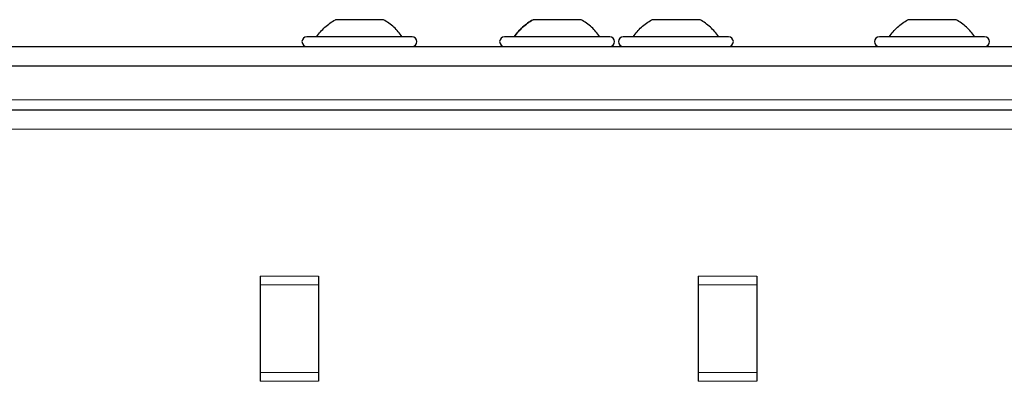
# Paper-space layout 'Blatt3' of a CAD drawing. Header units: millimetres. Extents: x 5 to 418, y 2 to 292.
# Tile 57 of 100: x 96 to 113, y 236 to 242. Entities that reach past the tile are written whole.
import ezdxf

# ---------------------------------------------------------------- set-up
doc = ezdxf.new("R2010")
doc.units = ezdxf.units.MM

psp = doc.layouts.new('Blatt3')

# ---------------------------------------------------------------- linework, layer by layer
at = {"color": 7, "linetype": 'Continuous', "lineweight": 25}
for p, q in [((102.4876, 242.1329), (101.6626, 242.1329)), ((105.871, 242.1329), (105.046, 242.1329)), ((107.9043, 242.1329), (107.0793, 242.1329)), ((112.2876, 242.1329), (111.4626, 242.1329)), ((102.9751, 241.8413), (101.1751, 241.8413)), ((106.3585, 241.8413), (104.5585, 241.8413)), ((108.3918, 241.8413), (106.5918, 241.8413)), ((112.7751, 241.8413), (110.9751, 241.8413)), ((53.3751, 241.6746), (135.0418, 241.6746)), ((53.7918, 241.3413), (134.6251, 241.3413)), ((54.5418, 240.5913), (133.8751, 240.5913)), ((100.3751, 237.7413), (100.3751, 237.5913)), ((101.3751, 237.7413), (101.3751, 237.5913)), ((107.8751, 237.7413), (107.8751, 237.5913)), ((108.8751, 237.7413), (108.8751, 237.5913)), ((100.3751, 237.5913), (100.3751, 236.0913)), ((101.3751, 237.5913), (101.3751, 236.0913)), ((107.8751, 237.5913), (107.8751, 236.0913)), ((108.8751, 237.5913), (108.8751, 236.0913)), ((100.3751, 236.0913), (100.3751, 235.9413)), ((101.3751, 236.0913), (101.3751, 235.9413)), ((107.8751, 236.0913), (107.8751, 235.9413)), ((108.8751, 236.0913), (108.8751, 235.9413))]:
    psp.add_line(p, q, dxfattribs=at)
at = {"color": 7, "linetype": 'Continuous', "lineweight": 18}
for p, q in [((133.9585, 240.7579), (54.4585, 240.7579)), ((54.5418, 240.2579), (133.8751, 240.2579)), ((101.3751, 237.7413), (100.3751, 237.7413)), ((108.8751, 237.7413), (107.8751, 237.7413)), ((101.3751, 237.5913), (100.3751, 237.5913)), ((108.8751, 237.5913), (107.8751, 237.5913)), ((101.3751, 236.0913), (100.3751, 236.0913)), ((100.3751, 235.9413), (101.3751, 235.9413)), ((108.8751, 236.0913), (107.8751, 236.0913)), ((107.8751, 235.9413), (108.8751, 235.9413))]:
    psp.add_line(p, q, dxfattribs=at)
at = {"color": 7, "linetype": 'Continuous', "lineweight": 25}
for centre, start, end in [((101.1751, 241.7579), 90, 270), ((102.9751, 241.7579), 270, 90), ((104.5585, 241.7579), 90, 270), ((106.3585, 241.7579), 270, 90), ((106.5918, 241.7579), 90, 270), ((108.3918, 241.7579), 270, 90), ((110.9751, 241.7579), 90, 270), ((112.7751, 241.7579), 270, 90)]:
    psp.add_arc(centre, 0.0833, start, end, dxfattribs=at)
for points in [[(101.3418, 241.8413), (101.3869, 241.8991), (101.4772, 242.0147), (101.6008, 242.0935), (101.6626, 242.1329)], [(102.8085, 241.8413), (102.7634, 241.8991), (102.6731, 242.0147), (102.5495, 242.0935), (102.4876, 242.1329)], [(104.7251, 241.8413), (104.7703, 241.8991), (104.8605, 242.0147), (104.9841, 242.0935), (105.046, 242.1329)], [(106.1918, 241.8413), (106.1467, 241.8991), (106.0565, 242.0147), (105.9328, 242.0935), (105.871, 242.1329)], [(106.7585, 241.8413), (106.8036, 241.8991), (106.8938, 242.0147), (107.0175, 242.0935), (107.0793, 242.1329)], [(108.2251, 241.8413), (108.18, 241.8991), (108.0898, 242.0147), (107.9661, 242.0935), (107.9043, 242.1329)], [(111.1418, 241.8413), (111.1869, 241.8991), (111.2772, 242.0147), (111.4008, 242.0935), (111.4626, 242.1329)], [(112.6085, 241.8413), (112.5634, 241.8991), (112.4731, 242.0147), (112.3495, 242.0935), (112.2876, 242.1329)]]:
    psp.add_open_spline(points, degree=3, dxfattribs=at)
for points in [[(105.046, 242.1329), (104.9841, 242.0935), (104.8605, 242.0147), (104.7703, 241.8991), (104.7251, 241.8413)], [(106.1918, 241.8413), (106.1467, 241.8991), (106.0565, 242.0147), (105.9328, 242.0935), (105.871, 242.1329)]]:
    psp.add_open_spline(points, degree=3, knots=[0, 0, 0, 0, 0.5, 1, 1, 1, 1], dxfattribs=at)

doc.saveas('drawing.dxf')
